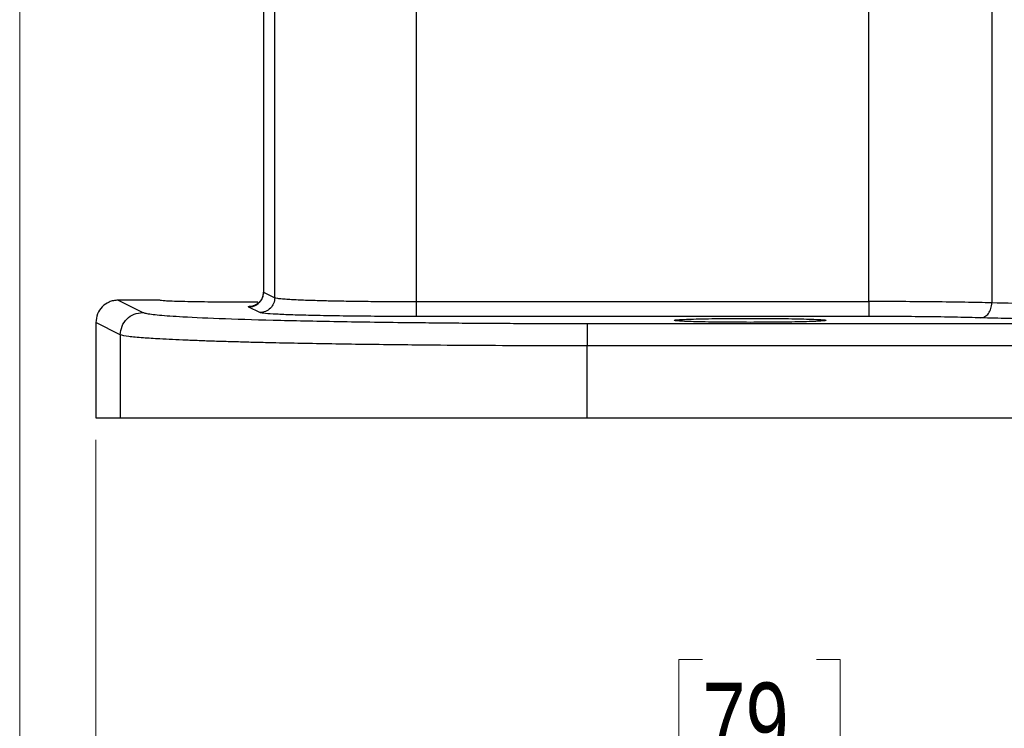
# Model space of a CAD drawing. Header units: inches. Extents: x 0.6 to 16.3, y 0.2 to 11.5.
# Tile 10 of 20: x 9.8 to 11.5, y 4 to 5.2. Entities that reach past the tile are written whole.
import ezdxf

# ---------------------------------------------------------------- set-up
doc = ezdxf.new("R2010")
doc.units = ezdxf.units.IN
doc.header["$MEASUREMENT"] = 0
doc.styles.add('SLDTEXTSTYLE0', font='TXT', dxfattribs={"width": 0.75})
doc.dimstyles.new('SLDDIMSTYLE0', dxfattribs={"dimtxt": 0.137795, "dimasz": 0.14, "dimexe": 0, "dimexo": 0.0625, "dimgap": 0.034449, "dimtad": 0, "dimdec": 1, "dimlfac": 1.5, "dimrnd": 1e-09, "dimzin": 12, "dimdsep": 46, "dimtxsty": 'SLDTEXTSTYLE0', "dimblk1": 'CLOSED', "dimblk2": 'CLOSED', "dimsah": 1, "dimcen": 0.09, "dimadec": 0, "dimazin": 3, "dimtfac": 1, "dimtdec": 1, "dimtofl": 0, "dimtmove": 0, "dimatfit": 3, "dimldrblk": 'CLOSED', "dimfxl": 0, "dimfrac": 2, "dimtolj": 1, "dimtzin": 12, "dimarcsym": 0})

# ---------------------------------------------------------------- blocks, each defined once
blk = doc.blocks.new('_Closed')
at = {"color": 0, "linetype": 'ByBlock', "lineweight": -2}
for p, q in [((-1, 0.166667), (0, 0)), ((-1, 0.166667), (-1, -0.166667)), ((0, 0), (-1, -0.166667)), ((0, 0), (-1, 0))]:
    blk.add_line(p, q, dxfattribs=at)
blk = doc.blocks.new('_D_10')
at = {"color": 7, "linetype": 'Continuous', "lineweight": 0}
for p, q in [((11.9981, 4.7935), (11.9981, 3.8679)), ((9.9148, 4.4979), (9.9148, 3.8679)), ((10.9965, 4.1058), (10.9545, 4.1058)), ((10.9545, 4.1058), (10.9545, 3.887)), ((11.2001, 4.1058), (11.2421, 4.1058)), ((11.2421, 4.1058), (11.2421, 3.887)), ((9.9148, 3.9073), (10.8337, 3.9073)), ((11.9981, 3.9073), (11.363, 3.9073)), ((10.9545, 3.887), (10.9965, 3.887)), ((11.2421, 3.887), (11.2001, 3.887))]:
    blk.add_line(p, q, dxfattribs=at)
at = {"color": 7, "linetype": 'Continuous', "lineweight": 18, "xscale": 0.14, "yscale": 0.14, "rotation": 180.0000000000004}
blk.add_blockref('_Closed', (9.9148, 3.9073, -0.0725), dxfattribs=at)
at = {"color": 7, "linetype": 'Continuous', "lineweight": 18, "xscale": 0.14, "yscale": 0.14}
blk.add_blockref('_Closed', (11.9981, 3.9073, -0.0725), dxfattribs=at)
at = {"color": 7, "linetype": 'Continuous', "lineweight": 18, "char_height": 0.1378, "attachment_point": 1, "style": 'SLDTEXTSTYLE0'}
for s, insert in [('79', (10.9965, 4.0646)), ('3.1', (10.9711, 3.8585))]:
    blk.add_mtext(s, dxfattribs=dict(at, insert=insert))
blk = doc.blocks.new('_D_11')
at = {"color": 7, "linetype": 'Continuous', "lineweight": 0}
for p, q in [((9.7792, 5.768), (9.7792, 3.2834)), ((11.9981, 4.7935), (11.9981, 3.2834)), ((10.739, 3.5212), (10.697, 3.5212)), ((10.697, 3.5212), (10.697, 3.3024)), ((10.9427, 3.5212), (10.9846, 3.5212)), ((10.9846, 3.5212), (10.9846, 3.3024)), ((9.7792, 3.3227), (10.5762, 3.3227)), ((11.9981, 3.3227), (11.1055, 3.3227)), ((10.697, 3.3024), (10.739, 3.3024)), ((10.9846, 3.3024), (10.9427, 3.3024))]:
    blk.add_line(p, q, dxfattribs=at)
at = {"color": 7, "linetype": 'Continuous', "lineweight": 18, "xscale": 0.14, "yscale": 0.14, "rotation": 180.0000000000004}
blk.add_blockref('_Closed', (9.7792, 3.3227, -0.0725), dxfattribs=at)
at = {"color": 7, "linetype": 'Continuous', "lineweight": 18, "xscale": 0.14, "yscale": 0.14}
blk.add_blockref('_Closed', (11.9981, 3.3227, -0.0725), dxfattribs=at)
at = {"color": 7, "linetype": 'Continuous', "lineweight": 18, "char_height": 0.1378, "attachment_point": 1, "style": 'SLDTEXTSTYLE0'}
for s, insert in [('85', (10.739, 3.4801)), ('3.3', (10.7136, 3.2739))]:
    blk.add_mtext(s, dxfattribs=dict(at, insert=insert))

msp = doc.modelspace()

# ---------------------------------------------------------------- linework, layer by layer
at = {"color": 7, "linetype": 'Continuous', "lineweight": 25}
for p, q in [((10.2137, 5.4792), (10.2137, 4.7587)), ((10.2141, 5.4791), (10.2141, 4.7613)), ((11.5124, 5.3227), (11.5124, 4.7421)), ((10.4869, 4.7445), (10.4869, 5.2909)), ((11.293, 4.7445), (11.293, 5.2909)), ((10.2339, 4.7514), (10.2339, 5.2744)), ((10.2141, 4.7613), (10.2339, 4.7514)), ((9.9548, 4.747), (9.9986, 4.7251)), ((10.0291, 4.747), (9.9548, 4.747)), ((10.204, 4.7436), (10.1648, 4.7434)), ((10.4869, 4.7445), (11.293, 4.7445)), ((10.2073, 4.7248), (10.1875, 4.7347)), ((9.9586, 4.6851), (9.9148, 4.707)), ((9.9148, 4.707), (9.9148, 4.5373)), ((11.293, 4.7178), (10.4869, 4.7178)), ((10.7908, 4.7054), (13.2054, 4.7054)), ((9.9586, 4.6851), (9.9586, 4.5373)), ((13.2054, 4.6654), (10.7908, 4.6654)), ((10.7908, 4.5373), (10.7908, 4.6654)), ((9.9148, 4.5373), (9.9586, 4.5373)), ((9.9586, 4.5373), (10.7908, 4.5373)), ((10.7908, 4.5373), (13.2054, 4.5373))]:
    msp.add_line(p, q, dxfattribs=at)
at = {"color": 8, "linetype": 'Continuous', "lineweight": 25}
for p, q in [((10.2141, 4.7613), (10.2147, 4.7618)), ((10.2145, 4.7617), (10.2141, 4.7613))]:
    msp.add_line(p, q, dxfattribs=at)
at = {"color": 7, "linetype": 'Continuous', "lineweight": 25}
for points in [[(10.1875, 4.7347), (10.1909, 4.7351), (10.1979, 4.7359), (10.2067, 4.7421), (10.2129, 4.7509), (10.2137, 4.7578), (10.2141, 4.7613)], [(10.2339, 4.7514), (10.2335, 4.7479), (10.2327, 4.741), (10.2265, 4.7322), (10.2177, 4.726), (10.2108, 4.7252), (10.2073, 4.7248)], [(10.4869, 4.7178), (10.4869, 4.7183), (10.4869, 4.7193), (10.4869, 4.7255), (10.4869, 4.7342), (10.4869, 4.7411), (10.4869, 4.7445)], [(11.293, 4.7445), (11.293, 4.7411), (11.293, 4.7342), (11.293, 4.7255), (11.293, 4.7193), (11.293, 4.7183), (11.293, 4.7178)], [(9.9586, 4.6851), (9.9592, 4.6903), (9.9604, 4.7008), (9.9697, 4.714), (9.9829, 4.7233), (9.9933, 4.7245), (9.9986, 4.7251)], [(10.7908, 4.7054), (10.7908, 4.7047), (10.7908, 4.7032), (10.7908, 4.6939), (10.7908, 4.6809), (10.7908, 4.6706), (10.7908, 4.6654)]]:
    msp.add_open_spline(points, degree=3, dxfattribs=at)
for points, knots in [([(10.2138, 4.7617), (10.2135, 4.7589), (10.2129, 4.7531), (10.2094, 4.7468), (10.2058, 4.7426), (10.2026, 4.74), (10.1993, 4.7381), (10.1966, 4.737), (10.1949, 4.7366), (10.195, 4.7366), (10.1951, 4.7366)], [0, 0, 0, 0, 0.144736, 0.299508, 0.3851, 0.478653, 0.584795, 0.711713, 0.872068, 1, 1, 1, 1]), ([(9.9548, 4.747), (9.9519, 4.7468), (9.9464, 4.7464), (9.9364, 4.7431), (9.9257, 4.7358), (9.9166, 4.7227), (9.9154, 4.7123), (9.9148, 4.707)], [0, 0, 0, 0, 0.136275, 0.265343, 0.500864, 0.749258, 1, 1, 1, 1]), ([(10.1648, 4.7434), (10.1477, 4.7435), (10.1214, 4.7435), (10.0899, 4.744), (10.0681, 4.7444), (10.0506, 4.745), (10.0337, 4.7458), (10.0309, 4.7465), (10.0291, 4.747)], [0, 0, 0, 0, 0.239419, 0.36831, 0.499944, 0.631588, 0.760505, 1, 1, 1, 1]), ([(10.2339, 4.7514), (10.2351, 4.7511), (10.2374, 4.7504), (10.2464, 4.7495), (10.2571, 4.7487), (10.269, 4.7481), (10.2816, 4.7475), (10.2952, 4.747), (10.309, 4.7466), (10.3224, 4.7462), (10.3358, 4.7459), (10.3498, 4.7456), (10.3652, 4.7454), (10.3821, 4.7451), (10.4075, 4.7448), (10.4424, 4.7445), (10.4719, 4.7445), (10.4869, 4.7445)], [0, 0, 0, 0, 0.098827, 0.185041, 0.258633, 0.319597, 0.38063, 0.437282, 0.489555, 0.537446, 0.578962, 0.623043, 0.669691, 0.718904, 0.770683, 0.883084, 1, 1, 1, 1]), ([(11.5124, 4.7421), (11.497, 4.7425), (11.4667, 4.7432), (11.411, 4.7439), (11.3527, 4.7444), (11.3127, 4.7445), (11.293, 4.7445)], [0, 0, 0, 0, 0.261932, 0.515908, 0.76193, 1, 1, 1, 1]), ([(11.4925, 4.7155), (11.495, 4.7159), (11.5002, 4.7169), (11.5068, 4.723), (11.5114, 4.7318), (11.5121, 4.7387), (11.5124, 4.7421)], [0, 0, 0, 0, 0.250168, 0.5, 0.749832, 1, 1, 1, 1]), ([(11.8863, 4.7375), (11.8514, 4.7376), (11.7809, 4.7377), (11.6811, 4.7386), (11.5881, 4.7401), (11.5381, 4.7414), (11.5124, 4.7421)], [0, 0, 0, 0, 0.2481, 0.499972, 0.743488, 1, 1, 1, 1]), ([(9.9986, 4.7251), (10.0001, 4.7246), (10.0031, 4.7235), (10.0133, 4.7219), (10.0277, 4.7204), (10.0465, 4.7189), (10.0812, 4.7167), (10.142, 4.714), (10.2414, 4.711), (10.3604, 4.7086), (10.4652, 4.7072), (10.5438, 4.7064), (10.592, 4.706), (10.641, 4.7057), (10.6905, 4.7055), (10.7405, 4.7054), (10.7741, 4.7054), (10.7908, 4.7054)], [0, 0, 0, 0, 0.049993, 0.100245, 0.150239, 0.200037, 0.250147, 0.375062, 0.499983, 0.6249, 0.749838, 0.791531, 0.833238, 0.874921, 0.916457, 0.95829, 1, 1, 1, 1]), ([(10.1875, 4.7347), (10.1868, 4.7353), (10.1859, 4.7361), (10.1961, 4.7368), (10.198, 4.7369)], [0, 0, 0, 0, 0.8192024, 1, 1, 1, 1]), ([(10.4869, 4.7178), (10.4703, 4.7179), (10.4362, 4.7179), (10.3855, 4.7183), (10.3367, 4.7189), (10.2928, 4.7198), (10.2565, 4.7209), (10.2298, 4.7222), (10.2125, 4.7235), (10.209, 4.7243), (10.2073, 4.7248)], [0, 0, 0, 0, 0.117056, 0.240652, 0.369503, 0.499946, 0.630871, 0.759274, 0.882905, 1, 1, 1, 1]), ([(11.0814, 4.7074), (11.0644, 4.7075), (11.0381, 4.7075), (11.0065, 4.708), (10.9848, 4.7084), (10.9672, 4.709), (10.9508, 4.7098), (10.9425, 4.711), (10.9508, 4.7121), (10.9672, 4.7129), (10.9848, 4.7135), (11.0065, 4.7139), (11.0381, 4.7144), (11.0644, 4.7145), (11.0814, 4.7145)], [0, 0, 0, 0, 0.119709, 0.184155, 0.249972, 0.315794, 0.380253, 0.5, 0.619747, 0.684206, 0.750028, 0.815845, 0.880291, 1, 1, 1, 1]), ([(11.0814, 4.7145), (11.0985, 4.7145), (11.1247, 4.7144), (11.1563, 4.7139), (11.178, 4.7135), (11.1957, 4.7129), (11.212, 4.7121), (11.2204, 4.711), (11.212, 4.7098), (11.1957, 4.709), (11.178, 4.7084), (11.1563, 4.708), (11.1247, 4.7075), (11.0985, 4.7075), (11.0814, 4.7074)], [0, 0, 0, 0, 0.119709, 0.184155, 0.249972, 0.315794, 0.380253, 0.5, 0.619747, 0.684206, 0.750028, 0.815845, 0.880291, 1, 1, 1, 1]), ([(11.4925, 4.7155), (11.4793, 4.7158), (11.4527, 4.7165), (11.4031, 4.7173), (11.3492, 4.7177), (11.3116, 4.7178), (11.293, 4.7178)], [0, 0, 0, 0, 0.247212, 0.500026, 0.752825, 1, 1, 1, 1]), ([(11.8863, 4.7108), (11.867, 4.7109), (11.8259, 4.7109), (11.7701, 4.7112), (11.7199, 4.7115), (11.6795, 4.7119), (11.636, 4.7125), (11.5899, 4.7132), (11.5388, 4.7142), (11.5085, 4.715), (11.4925, 4.7155)], [0, 0, 0, 0, 0.130296, 0.277241, 0.38091, 0.481838, 0.568689, 0.7055, 0.843683, 1, 1, 1, 1]), ([(10.7908, 4.6654), (10.7572, 4.6654), (10.6898, 4.6655), (10.5898, 4.666), (10.5047, 4.6666), (10.4341, 4.6674), (10.3769, 4.6681), (10.3212, 4.669), (10.2674, 4.67), (10.2231, 4.6709), (10.1869, 4.6718), (10.1577, 4.6727), (10.1292, 4.6735), (10.1017, 4.6745), (10.0755, 4.6755), (10.051, 4.6766), (10.0243, 4.678), (9.9962, 4.6798), (9.9694, 4.6822), (9.9624, 4.6841), (9.9586, 4.6851)], [0, 0, 0, 0, 0.079593, 0.159782, 0.240568, 0.290601, 0.341557, 0.393434, 0.446234, 0.499957, 0.53302, 0.567415, 0.603142, 0.6402, 0.678591, 0.718313, 0.759367, 0.823899, 0.904113, 1, 1, 1, 1])]:
    msp.add_open_spline(points, degree=3, knots=knots, dxfattribs=at)

# ---------------------------------------------------------------- dimensions: what is measured, and where the dimension line sits
at = {"color": 7, "linetype": 'Continuous', "lineweight": 18}
for base, p1, picture, middle in [((11.9981, 3.3227), (9.7792, 5.8073), '_D_11', (10.8408, 3.3227)), ((11.9981, 3.9073), (9.9148, 4.5373), '_D_10', (11.0983, 3.9073))]:
    dim = msp.add_linear_dim(base=base, p1=p1, p2=(11.9981, 4.8329), dimstyle='SLDDIMSTYLE0', dxfattribs=at)
    dim.commit()
    dim.dimension.update_dxf_attribs({"geometry": picture, "text_midpoint": middle, "dimtype": 160})

doc.saveas('drawing.dxf')
